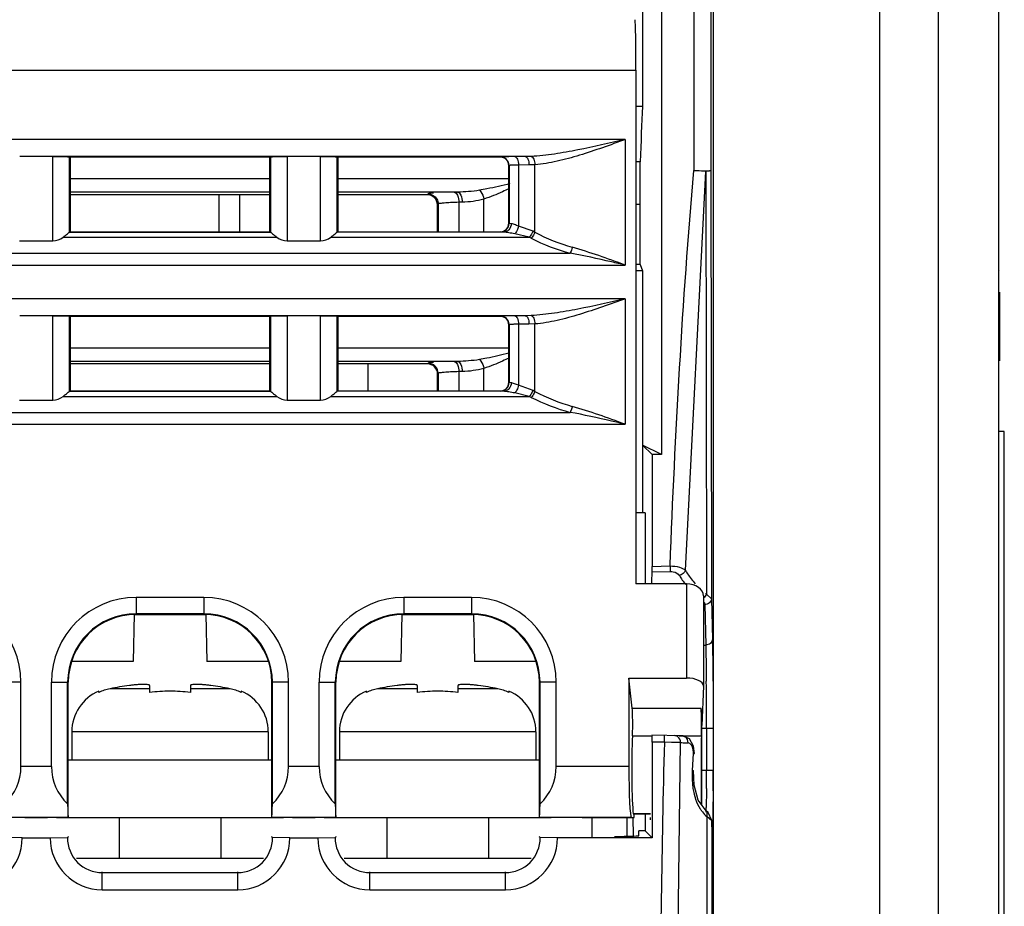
# Model space of a CAD drawing. Header units: millimetres. Extents: x 0 to 700, y 0 to 600.
# Tile 6 of 45: x 283 to 312, y 102 to 128. Entities that reach past the tile are written whole.
import ezdxf

# ---------------------------------------------------------------- set-up
doc = ezdxf.new("R2010")
doc.units = ezdxf.units.MM
doc.header["$LTSCALE"] = 39.111111
doc.layers.get('0').update_dxf_attribs({"linetype": 'CONTINUOUS'})

msp = doc.modelspace()

# ---------------------------------------------------------------- linework, layer by layer
at = {"color": 7, "linetype": 'CONTINUOUS'}
for p, q in [((312.005, 156.651), (312.005, 82.045)), ((301.505, 156.245), (301.505, 125.646)), ((302.064, 153.369), (302.064, 115.366)), ((301.307, 126.718), (301.307, 111.545)), ((301.505, 125.646), (301.307, 125.646)), ((284.093, 124.166), (283.119, 124.166)), ((291.993, 124.166), (283.121, 124.166)), ((291.017, 124.166), (284.086, 124.166)), ((284.605, 124.145), (284.593, 124.157)), ((290.505, 124.145), (284.605, 124.145)), ((284.605, 124.145), (284.605, 121.945)), ((290.505, 124.145), (290.517, 124.157)), ((290.505, 121.945), (290.505, 124.145)), ((291.993, 124.166), (291.019, 124.166)), ((298.039, 124.166), (291.986, 124.166)), ((292.505, 124.145), (292.493, 124.157)), ((297.305, 124.145), (292.505, 124.145)), ((292.505, 124.145), (292.505, 121.945)), ((297.555, 122.195), (297.555, 123.895)), ((301.429, 124.01), (301.307, 124.01)), ((301.431, 120.981), (301.429, 124.01)), ((290.505, 123.038), (284.605, 123.038)), ((289.005, 121.945), (289.005, 123.038)), ((289.605, 123.038), (289.605, 121.945)), ((295.148, 123.038), (292.505, 123.038)), ((295.449, 121.945), (295.448, 122.738)), ((301.43, 122.745), (301.307, 122.745)), ((284.593, 121.933), (284.591, 121.932)), ((284.605, 121.945), (284.593, 121.933)), ((284.605, 121.945), (290.505, 121.945)), ((290.505, 121.945), (290.517, 121.933)), ((290.519, 121.932), (290.517, 121.933)), ((292.493, 121.933), (292.491, 121.932)), ((292.505, 121.945), (292.493, 121.933)), ((292.505, 121.945), (297.305, 121.945)), ((283.117, 121.674), (284.093, 121.674)), ((291.017, 121.674), (291.993, 121.674)), ((301.431, 120.981), (301.307, 120.981)), ((301.431, 120.981), (301.505, 120.795)), ((301.505, 120.795), (301.307, 120.795)), ((301.505, 120.795), (301.505, 113.645)), ((312.048, 120.789), (312.048, 120.795)), ((312.048, 118.135), (312.048, 120.164)), ((284.093, 119.466), (283.119, 119.466)), ((291.993, 119.466), (283.121, 119.466)), ((291.017, 119.466), (284.086, 119.466)), ((284.605, 119.445), (284.593, 119.457)), ((290.505, 119.445), (284.605, 119.445)), ((284.605, 119.445), (284.605, 117.245)), ((290.505, 119.445), (290.517, 119.457)), ((290.505, 117.245), (290.505, 119.445)), ((291.993, 119.466), (291.019, 119.466)), ((298.039, 119.466), (291.986, 119.466)), ((292.505, 119.445), (292.493, 119.457)), ((297.305, 119.445), (292.505, 119.445)), ((292.505, 119.445), (292.505, 117.245)), ((297.555, 117.495), (297.555, 119.195)), ((290.505, 118.042), (284.605, 118.042)), ((295.152, 118.042), (292.505, 118.042)), ((293.405, 117.245), (293.405, 118.042)), ((312.048, 118.135), (312.048, 118.131)), ((295.452, 117.245), (295.452, 117.742)), ((284.593, 117.233), (284.591, 117.232)), ((284.605, 117.245), (284.593, 117.233)), ((284.605, 117.245), (290.505, 117.245)), ((290.505, 117.245), (290.517, 117.233)), ((290.519, 117.232), (290.517, 117.233)), ((292.493, 117.233), (292.491, 117.232)), ((292.505, 117.245), (292.493, 117.233)), ((292.505, 117.245), (297.305, 117.245)), ((283.117, 116.974), (284.093, 116.974)), ((291.017, 116.974), (291.993, 116.974)), ((312.18, 116.045), (312.005, 116.045)), ((312.18, 96.742), (312.18, 116.045)), ((302.064, 115.366), (301.505, 115.645)), ((301.784, 115.366), (301.505, 115.645)), ((302.064, 115.366), (301.784, 115.366)), ((301.784, 115.366), (301.784, 112.063)), ((301.575, 113.645), (301.307, 113.645)), ((301.575, 113.645), (301.575, 111.545)), ((301.774, 111.545), (301.784, 111.959)), ((302.798, 111.545), (301.307, 111.545)), ((288.555, 111.145), (286.555, 111.145)), ((296.455, 111.145), (294.455, 111.145)), ((303.298, 111.195), (303.298, 108.532)), ((286.496, 110.647), (286.471, 109.252)), ((286.496, 110.645), (288.614, 110.645)), ((288.555, 110.666), (286.555, 110.666)), ((288.555, 110.646), (286.555, 110.646)), ((288.614, 110.647), (288.639, 109.252)), ((294.396, 110.647), (294.371, 109.252)), ((294.396, 110.645), (296.514, 110.645)), ((296.455, 110.666), (294.455, 110.666)), ((296.455, 110.646), (294.455, 110.646)), ((296.514, 110.647), (296.539, 109.252)), ((286.471, 109.252), (284.639, 109.252)), ((290.471, 109.252), (288.639, 109.252)), ((294.371, 109.252), (292.539, 109.252)), ((298.371, 109.252), (296.539, 109.252)), ((301.098, 108.765), (302.798, 108.765)), ((301.098, 108.765), (301.098, 106.149)), ((301.197, 107.877), (301.098, 108.765)), ((283.155, 106.149), (283.155, 108.645)), ((284.055, 106.149), (284.055, 108.645)), ((284.534, 105.05), (284.534, 108.645)), ((284.552, 104.648), (284.553, 108.645)), ((286.955, 108.338), (286.955, 108.544)), ((288.155, 108.544), (288.155, 108.338)), ((290.558, 104.648), (290.557, 108.645)), ((290.576, 105.05), (290.576, 108.645)), ((291.055, 106.149), (291.055, 108.645)), ((291.955, 106.149), (291.955, 108.645)), ((292.434, 105.05), (292.434, 108.645)), ((292.452, 104.648), (292.453, 108.645)), ((294.855, 108.338), (294.855, 108.544)), ((296.055, 108.544), (296.055, 108.338)), ((298.458, 104.648), (298.457, 108.645)), ((298.476, 105.05), (298.476, 108.645)), ((298.955, 106.149), (298.955, 108.645)), ((303.298, 108.528), (303.255, 107.366)), ((303.298, 108.528), (303.298, 108.532)), ((285.455, 108.338), (285.455, 108.377)), ((289.655, 108.377), (289.655, 108.338)), ((293.355, 108.338), (293.355, 108.377)), ((297.555, 108.377), (297.555, 108.338)), ((303.255, 107.366), (303.236, 107.877)), ((303.255, 105.01), (303.255, 107.366)), ((284.655, 107.177), (284.655, 106.345)), ((290.455, 107.177), (290.455, 106.345)), ((292.555, 107.177), (292.555, 106.345)), ((298.355, 107.177), (298.355, 106.345)), ((302.673, 107.059), (301.781, 107.075)), ((302.885, 106.969), (302.673, 107.06)), ((301.784, 106.875), (301.784, 104.045)), ((284.553, 106.345), (290.557, 106.345)), ((292.453, 106.345), (298.457, 106.345)), ((303.023, 105.606), (303.009, 106.034)), ((303.143, 105.159), (303.023, 105.606)), ((303.381, 104.842), (303.143, 105.159)), ((283.269, 104.645), (283.941, 104.645)), ((284.205, 104.645), (290.905, 104.645)), ((284.551, 104.649), (284.552, 104.648)), ((286.055, 104.645), (286.055, 103.445)), ((289.055, 104.645), (289.055, 103.445)), ((290.559, 104.649), (290.558, 104.648)), ((291.169, 104.645), (291.841, 104.645)), ((292.105, 104.645), (298.805, 104.645)), ((292.451, 104.649), (292.452, 104.648)), ((293.955, 104.645), (293.955, 103.445)), ((296.955, 104.645), (296.955, 103.445)), ((298.459, 104.649), (298.458, 104.648)), ((299.719, 104.645), (301.255, 104.645)), ((300.005, 104.645), (300.005, 104.08)), ((301.053, 104.095), (301.044, 104.644)), ((301.187, 104.645), (301.175, 104.649)), ((301.211, 104.645), (301.221, 104.101)), ((301.739, 104.754), (301.226, 104.754)), ((301.226, 104.754), (301.255, 104.745)), ((301.739, 104.745), (301.255, 104.745)), ((301.255, 104.645), (301.255, 104.745)), ((301.576, 104.745), (301.576, 104.253)), ((303.381, 104.842), (303.38, 104.843)), ((303.436, 104.79), (303.38, 104.843)), ((303.543, 104.555), (303.436, 104.79)), ((283.19, 104.045), (282.681, 104.054)), ((283.19, 104.045), (284.02, 104.045)), ((284.02, 104.045), (284.529, 104.054)), ((291.09, 104.045), (290.581, 104.054)), ((291.09, 104.045), (291.92, 104.045)), ((291.92, 104.045), (292.429, 104.054)), ((298.99, 104.045), (298.481, 104.054)), ((301.784, 104.045), (298.99, 104.045)), ((301.576, 104.253), (301.388, 104.253)), ((301.39, 104.104), (301.388, 104.253)), ((301.576, 104.253), (301.784, 104.045)), ((284.799, 103.445), (290.311, 103.445)), ((292.699, 103.445), (298.211, 103.445)), ((285.555, 103.019), (289.555, 103.019)), ((293.455, 103.019), (297.455, 103.019)), ((285.555, 102.51), (289.555, 102.51)), ((293.455, 102.51), (297.455, 102.51))]:
    msp.add_line(p, q, dxfattribs=at)
at = {"color": 9, "linetype": 'CONTINUOUS'}
for p, q in [((303.014, 153.369), (303.014, 123.756)), ((303.513, 153.369), (303.513, 123.756)), ((303.593, 82.045), (303.593, 132.829)), ((308.505, 82.045), (308.505, 132.829)), ((310.236, 82.045), (310.236, 132.829)), ((242.203, 126.718), (301.307, 126.718)), ((300.99, 124.666), (273.37, 124.666)), ((300.99, 124.666), (300.99, 120.961)), ((284.093, 121.674), (284.093, 124.166)), ((284.593, 121.933), (284.593, 124.157)), ((290.517, 124.157), (290.517, 121.933)), ((291.017, 124.166), (291.017, 121.674)), ((291.993, 121.674), (291.993, 124.166)), ((292.493, 121.933), (292.493, 124.157)), ((297.312, 124.152), (297.305, 124.145)), ((298.039, 124.166), (297.729, 124.163)), ((298.214, 124.17), (298.039, 124.166)), ((297.562, 123.902), (297.555, 123.895)), ((297.562, 123.902), (297.562, 122.188)), ((298.15, 123.916), (297.84, 123.913)), ((297.84, 123.913), (297.84, 122.109)), ((298.325, 123.923), (298.15, 123.916)), ((298.325, 121.929), (298.325, 123.923)), ((284.605, 123.515), (290.505, 123.515)), ((292.505, 123.515), (297.555, 123.515)), ((302.767, 111.949), (303.37, 123.725)), ((303.37, 123.725), (303.386, 111.242)), ((303.513, 123.756), (303.533, 111.101)), ((290.505, 123.116), (284.605, 123.116)), ((296.045, 123.116), (292.505, 123.116)), ((295.172, 123.061), (295.148, 123.038)), ((296.045, 123.116), (295.944, 123.113)), ((295.471, 122.762), (295.448, 122.738)), ((295.471, 122.762), (295.471, 121.945)), ((296.179, 122.816), (296.078, 122.814)), ((296.078, 122.814), (296.078, 121.945)), ((296.821, 121.945), (296.821, 122.91)), ((297.562, 122.188), (297.555, 122.195)), ((297.624, 122.182), (297.562, 122.188)), ((298.269, 121.958), (297.84, 122.109)), ((284.401, 121.782), (290.709, 121.782)), ((284.591, 121.932), (290.519, 121.932)), ((292.301, 121.782), (298.158, 121.782)), ((297.405, 121.932), (292.491, 121.932)), ((297.312, 121.938), (297.305, 121.945)), ((297.405, 121.932), (297.312, 121.938)), ((298.158, 121.782), (297.729, 121.883)), ((298.214, 121.754), (298.158, 121.782)), ((298.325, 121.929), (298.269, 121.958)), ((274.995, 121.311), (299.364, 121.311)), ((273.37, 120.961), (300.99, 120.961)), ((312.048, 118.131), (312.048, 120.164)), ((300.99, 119.966), (273.37, 119.966)), ((300.99, 119.966), (300.99, 116.261)), ((284.093, 116.974), (284.093, 119.466)), ((284.593, 117.233), (284.593, 119.457)), ((290.517, 119.457), (290.517, 117.233)), ((291.017, 119.466), (291.017, 116.974)), ((291.993, 116.974), (291.993, 119.466)), ((292.493, 117.233), (292.493, 119.457)), ((297.312, 119.452), (297.305, 119.445)), ((298.039, 119.466), (297.729, 119.463)), ((298.214, 119.47), (298.039, 119.466)), ((297.562, 119.202), (297.555, 119.195)), ((297.562, 119.202), (297.562, 117.488)), ((298.15, 119.216), (297.84, 119.213)), ((297.84, 119.213), (297.84, 117.409)), ((298.325, 119.223), (298.15, 119.216)), ((298.325, 117.229), (298.325, 119.223)), ((284.605, 118.515), (290.505, 118.515)), ((292.505, 118.515), (297.555, 118.515)), ((290.505, 118.116), (284.605, 118.116)), ((296.045, 118.116), (292.505, 118.116)), ((295.172, 118.061), (295.152, 118.042)), ((296.045, 118.116), (295.944, 118.113)), ((295.471, 117.762), (295.452, 117.742)), ((295.471, 117.762), (295.471, 117.245)), ((296.179, 117.816), (296.078, 117.814)), ((296.078, 117.814), (296.078, 117.245)), ((296.821, 117.245), (296.821, 117.91)), ((297.562, 117.488), (297.555, 117.495)), ((297.624, 117.482), (297.562, 117.488)), ((284.591, 117.232), (290.519, 117.232)), ((297.405, 117.232), (292.491, 117.232)), ((297.312, 117.238), (297.305, 117.245)), ((297.405, 117.232), (297.312, 117.238)), ((298.158, 117.082), (297.729, 117.183)), ((298.269, 117.258), (297.84, 117.409)), ((298.325, 117.229), (298.269, 117.258)), ((284.401, 117.082), (290.709, 117.082)), ((292.301, 117.082), (298.158, 117.082)), ((298.214, 117.054), (298.158, 117.082)), ((274.995, 116.611), (299.364, 116.611)), ((273.37, 116.261), (300.99, 116.261)), ((301.783, 111.899), (302.319, 111.911)), ((301.784, 112.063), (302.315, 112.075)), ((302.315, 112.075), (302.319, 111.911)), ((302.798, 111.545), (302.798, 108.765)), ((286.555, 111.145), (286.555, 110.646)), ((288.555, 111.145), (288.555, 110.646)), ((294.455, 111.145), (294.455, 110.646)), ((296.455, 111.145), (296.455, 110.646)), ((303.386, 111.242), (303.533, 111.101)), ((303.533, 111.101), (303.563, 109.903)), ((303.337, 110.937), (303.367, 109.739)), ((303.298, 109.738), (303.367, 109.739)), ((283.155, 108.645), (282.657, 108.645)), ((284.055, 108.645), (284.553, 108.645)), ((286.955, 108.448), (285.784, 108.448)), ((289.326, 108.448), (288.155, 108.448)), ((291.055, 108.645), (290.557, 108.645)), ((291.955, 108.645), (292.453, 108.645)), ((294.855, 108.448), (293.684, 108.448)), ((297.226, 108.448), (296.055, 108.448)), ((298.955, 108.645), (298.457, 108.645)), ((301.197, 107.877), (303.236, 107.877)), ((303.255, 107.283), (303.587, 107.283)), ((303.39, 107.283), (303.39, 106.045)), ((303.587, 107.283), (303.587, 106.045)), ((290.455, 107.177), (284.655, 107.177)), ((298.355, 107.177), (292.555, 107.177)), ((301.204, 107.061), (301.767, 107.061)), ((302.147, 106.869), (302.15, 107.069)), ((302.586, 107.061), (303.238, 107.061)), ((302.147, 106.869), (301.784, 106.875)), ((302.357, 106.864), (302.147, 106.869)), ((302.627, 106.859), (302.357, 106.864)), ((302.509, 97.65), (302.627, 106.859)), ((302.977, 106.036), (303.004, 106.535)), ((303.004, 106.535), (303.036, 106.534)), ((284.055, 106.149), (283.155, 106.149)), ((291.955, 106.149), (291.055, 106.149)), ((301.098, 106.149), (298.955, 106.149)), ((302.977, 106.036), (303.009, 106.034)), ((303.255, 106.045), (303.587, 106.045)), ((284.551, 104.649), (282.659, 104.649)), ((292.451, 104.649), (290.559, 104.649)), ((301.175, 104.649), (298.459, 104.649)), ((303.543, 104.545), (303.395, 104.675)), ((303.395, 104.675), (303.425, 82.045)), ((303.543, 104.545), (303.543, 104.552)), ((303.543, 104.545), (303.544, 104.388)), ((303.544, 104.388), (303.578, 82.045)), ((285.555, 102.51), (285.555, 103.045)), ((289.555, 102.51), (289.555, 103.045)), ((293.455, 102.51), (293.455, 103.045)), ((297.455, 102.51), (297.455, 103.045))]:
    msp.add_line(p, q, dxfattribs=at)
at = {"color": 7, "linetype": 'CONTINUOUS'}
for points in [[(303.036, 106.534), (303.011, 106.755), (302.885, 106.969)], [(303.552, 104.388), (303.551, 104.39), (303.548, 104.434), (303.546, 104.478), (303.543, 104.552)]]:
    msp.add_lwpolyline(points, dxfattribs=at)
at = {"color": 9, "linetype": 'CONTINUOUS'}
for centre, radius, start, end in [((297.312, 123.902), 0.25, 0.0211, 89.9789), ((297.312, 122.188), 0.25, 270.0211, 359.9789), ((301.018, 127.047), 5.783, 242.2499, 254.0549), ((300.998, 127.271), 6.18, 243.2271, 254.6696), ((297.312, 119.202), 0.25, 0.0211, 89.9789), ((295.171, 117.761), 0.3, 0.1138, 89.8862), ((297.312, 117.488), 0.25, 270.0211, 359.9789), ((301.018, 122.347), 5.783, 242.2499, 254.0549), ((300.998, 122.571), 6.18, 243.2271, 254.6696), ((304.469, 112.935), 2.201, 211.2933, 219.6113), ((305.033, 113.358), 2.682, 231.3917, 232.1046), ((163.153, 107.336), 140.237, 359.97851, 0.54653), ((740.206, 95.74), 438.201, 178.5448, 179.75007), ((303.148, 120.475), 13.626, 267.8051, 267.9371), ((303.838, 140.467), 33.63, 267.9891, 268.3112), ((231.009, 106.042), 72.381, 359.57468, 0.0022), ((285.233, 105.328), 18.152, 358.361, 358.7953), ((304.047, 105.415), 0.986, 217.7446, 228.6268)]:
    msp.add_arc(centre, radius, start, end, dxfattribs=at)
at = {"color": 7, "linetype": 'CONTINUOUS'}
for centre, radius, start, end in [((280.655, 108.645), 2.5, 0, 90), ((286.555, 108.645), 2.5, 90, 180), ((288.555, 108.645), 2.5, 0, 90), ((294.455, 108.645), 2.5, 90, 180), ((296.455, 108.645), 2.5, 0, 90), ((286.555, 108.645), 2.021, 90, 180), ((288.555, 108.645), 2.021, 0, 90), ((294.455, 108.645), 2.021, 90, 180), ((296.455, 108.645), 2.021, 0, 90), ((287.555, 99.645), 8.98, 97.6794, 101.376), ((287.555, 99.645), 8.98, 78.624, 82.3206), ((295.455, 99.645), 8.98, 97.6794, 101.376), ((295.455, 99.645), 8.98, 78.624, 82.3206), ((285.955, 107.177), 1.3, 112.6199, 180), ((289.155, 107.177), 1.3, 0, 67.3801), ((293.855, 107.177), 1.3, 112.6199, 180), ((297.055, 107.177), 1.3, 0, 67.3801), ((210.63, 106.042), 92.956, 359.62454, 0.00202), ((281.655, 104.045), 1.535, 270, 360), ((285.555, 104.045), 1.535, 180, 270), ((286.525, 102.041), 2.835, 134.0017, 134.7587), ((285.555, 104.045), 1.026, 179.5128, 270), ((289.555, 104.045), 1.026, 270, 0.4872), ((289.555, 104.045), 1.535, 270, 360), ((288.585, 102.041), 2.835, 45.2413, 45.9983), ((293.455, 104.045), 1.535, 180, 270), ((294.425, 102.041), 2.835, 134.0017, 134.7587), ((293.455, 104.045), 1.026, 179.5128, 270), ((297.455, 104.045), 1.026, 270, 0.4872), ((297.455, 104.045), 1.535, 270, 360), ((296.485, 102.041), 2.835, 45.2413, 45.9983)]:
    msp.add_arc(centre, radius, start, end, dxfattribs=at)
for centre, major_axis, ratio, start_param, end_param in [((301.281, 126.718), (0, 1.5), 0.017455, -1.570796, -0.122173), ((301.959, 106.045), (0, 23.52), 0.034921, 0.585626, 0.701609), ((297.305, 123.895), (-0.177, -0.177), 0.999695, 2.356347, 3.926839), ((295.148, 122.738), (0.265, 0.142), 0.99863, -0.490094, 1.078799), ((297.305, 122.195), (-0.177, 0.177), 0.999695, 2.356347, 3.926839), ((284.093, 122.183), (0, 0.509), 0.982697, -3.141593, -2.476692), ((291.017, 122.183), (0, 0.509), 0.982697, -3.806493, -3.141593), ((291.993, 122.183), (0, 0.509), 0.982697, -3.141593, -2.476692), ((297.305, 119.195), (-0.177, -0.177), 0.999695, 2.356347, 3.926839), ((295.151, 117.742), (0.265, 0.142), 0.99863, -0.490094, 1.078799), ((297.305, 117.495), (-0.177, 0.177), 0.999695, 2.356347, 3.926839), ((284.093, 117.483), (0, 0.509), 0.982697, -3.141593, -2.476692), ((291.017, 117.483), (0, 0.509), 0.982697, -3.806493, -3.141593), ((291.993, 117.483), (0, 0.509), 0.982697, -3.141593, -2.476692), ((302.798, 111.195), (0.5, 0), 0.700208, 0.000812, 1.570796), ((286.555, 108.644), (0, 2.002), 1, 0, 1.570492), ((288.555, 108.644), (0, 2.002), 1, -1.570492, 0), ((294.455, 108.644), (0, 2.002), 1, 0, 1.570492), ((296.455, 108.644), (0, 2.002), 1, -1.570492, 0), ((302.798, 108.532), (0.5, 0), 0.466308, 0.000646, 1.570796), ((301.186, 107.424), (0, 0.5), 0.052408, -2.382912, -0.436332), ((303.232, 107.424), (0, 0.5), 0.017455, -2.382912, -0.436332), ((301.255, 106.045), (0, 1.4), 0.052408, 0.758681, 2.743507), ((303.255, 106.045), (0, 1.4), 0.017455, 0.758681, 2.397604), ((281.655, 106.149), (0, 1.5), 1, -2.392631, -1.570796), ((285.555, 106.149), (1.5, 0), 1, -3.141593, -2.319758), ((289.555, 106.149), (0, 1.5), 1, -2.392631, -1.570796), ((293.455, 106.149), (0, 1.5), 1, -4.712389, -3.890555), ((297.455, 106.149), (1.5, 0), 1, -0.821834, 0), ((301.176, 106.149), (0, 1.5), 0.052408, -4.712389, -3.159046), ((284.551, 106.149), (0, 1.5), 0.017455, -3.890555, -3.159046), ((290.558, 106.149), (0, 1.5), 0.017455, -3.124139, -2.392631), ((292.451, 106.149), (0, 1.5), 0.017455, -3.890555, -3.159046), ((298.458, 106.149), (0, 1.5), 0.017455, -3.124139, -2.392631), ((301.732, 106.045), (0, 1.469), 0.017455, -3.445551, -3.14189)]:
    msp.add_ellipse(centre, major_axis=major_axis, ratio=ratio, start_param=start_param, end_param=end_param, dxfattribs=at)
at = {"color": 9, "linetype": 'CONTINUOUS'}
for points, knots in [([(300.99, 124.666), (300.526, 124.559), (299.833, 124.398), (298.907, 124.232), (298.444, 124.181), (298.214, 124.17)], [0, 0, 0, 0, 0.506193, 0.755611, 1, 1, 1, 1]), ([(300.99, 124.666), (300.544, 124.505), (299.881, 124.264), (298.99, 124.016), (298.545, 123.938), (298.325, 123.923)], [0, 0, 0, 0, 0.513168, 0.761851, 1, 1, 1, 1]), ([(297.729, 124.163), (297.672, 124.163), (297.592, 124.162), (297.492, 124.16), (297.432, 124.159), (297.383, 124.157), (297.351, 124.156), (297.331, 124.155), (297.322, 124.154), (297.316, 124.153), (297.312, 124.153), (297.312, 124.152)], [0, 0, 0, 0, 0.405152, 0.57588, 0.720937, 0.837728, 0.924159, 0.955405, 0.978488, 0.993337, 1, 1, 1, 1]), ([(297.729, 124.163), (297.765, 124.162), (297.811, 124.094), (297.833, 124.006), (297.839, 123.945), (297.84, 123.913)], [0, 0, 0, 0, 0.375494, 0.668564, 1, 1, 1, 1]), ([(298.039, 124.166), (298.075, 124.165), (298.121, 124.097), (298.144, 124.009), (298.15, 123.948), (298.15, 123.916)], [0, 0, 0, 0, 0.375493, 0.668564, 1, 1, 1, 1]), ([(298.214, 124.17), (298.23, 124.166), (298.261, 124.141), (298.308, 124.059), (298.322, 123.979), (298.325, 123.923)], [0, 0, 0, 0, 0.169045, 0.40008, 1, 1, 1, 1]), ([(297.84, 123.913), (297.802, 123.913), (297.749, 123.912), (297.682, 123.91), (297.642, 123.909), (297.61, 123.907), (297.585, 123.906), (297.571, 123.904), (297.563, 123.904), (297.562, 123.902)], [0, 0, 0, 0, 0.40484, 0.575479, 0.720463, 0.837183, 0.923597, 0.978046, 1, 1, 1, 1]), ([(297.586, 123.365), (297.362, 123.309), (297.063, 123.238), (296.762, 123.182), (296.687, 123.169)], [0, 0, 0, 0, 0.753366, 1, 1, 1, 1]), ([(295.332, 123.087), (295.294, 123.084), (295.244, 123.075), (295.183, 123.073), (295.172, 123.061)], [0, 0, 0, 0, 0.698085, 1, 1, 1, 1]), ([(295.944, 123.113), (295.988, 123.11), (296.065, 122.993), (296.077, 122.884), (296.078, 122.814)], [0, 0, 0, 0, 0.381462, 1, 1, 1, 1]), ([(296.045, 123.116), (296.089, 123.112), (296.166, 122.995), (296.178, 122.886), (296.179, 122.816)], [0, 0, 0, 0, 0.381462, 1, 1, 1, 1]), ([(296.687, 123.169), (296.703, 123.156), (296.767, 123.081), (296.804, 122.986), (296.821, 122.91)], [0, 0, 0, 0, 0.20751, 1, 1, 1, 1]), ([(297.555, 123.213), (297.493, 123.184), (297.254, 123.072), (297.009, 122.97), (296.821, 122.91)], [0, 0, 0, 0, 0.257271, 1, 1, 1, 1]), ([(296.078, 122.814), (295.998, 122.811), (295.855, 122.805), (295.666, 122.798), (295.552, 122.778), (295.482, 122.776), (295.471, 122.762)], [0, 0, 0, 0, 0.395264, 0.706479, 0.912227, 1, 1, 1, 1]), ([(297.624, 122.182), (297.624, 122.119), (297.59, 122.022), (297.493, 121.946), (297.434, 121.932), (297.405, 121.932)], [0, 0, 0, 0, 0.517564, 0.763771, 1, 1, 1, 1]), ([(297.84, 122.109), (297.799, 122.124), (297.742, 122.148), (297.671, 122.174), (297.639, 122.181), (297.624, 122.182)], [0, 0, 0, 0, 0.572271, 0.809323, 1, 1, 1, 1]), ([(297.84, 122.109), (297.831, 122.062), (297.805, 121.981), (297.758, 121.906), (297.729, 121.883)], [0, 0, 0, 0, 0.56, 1, 1, 1, 1]), ([(297.729, 121.883), (297.67, 121.893), (297.563, 121.912), (297.455, 121.931), (297.405, 121.932)], [0, 0, 0, 0, 0.544271, 1, 1, 1, 1]), ([(298.269, 121.958), (298.262, 121.941), (298.233, 121.878), (298.194, 121.819), (298.158, 121.782)], [0, 0, 0, 0, 0.262001, 1, 1, 1, 1]), ([(298.325, 121.929), (298.319, 121.912), (298.29, 121.849), (298.251, 121.79), (298.214, 121.754)], [0, 0, 0, 0, 0.262001, 1, 1, 1, 1]), ([(299.429, 121.486), (299.425, 121.47), (299.408, 121.41), (299.386, 121.351), (299.364, 121.311)], [0, 0, 0, 0, 0.270233, 1, 1, 1, 1]), ([(300.99, 120.961), (300.73, 121.055), (300.213, 121.241), (299.691, 121.412), (299.429, 121.486)], [0, 0, 0, 0, 0.504006, 1, 1, 1, 1]), ([(300.99, 120.961), (300.854, 120.992), (300.314, 121.117), (299.773, 121.237), (299.364, 121.311)], [0, 0, 0, 0, 0.251181, 1, 1, 1, 1]), ([(300.99, 119.966), (300.526, 119.859), (299.833, 119.698), (298.907, 119.532), (298.444, 119.481), (298.214, 119.47)], [0, 0, 0, 0, 0.506193, 0.755611, 1, 1, 1, 1]), ([(300.99, 119.966), (300.544, 119.805), (299.881, 119.564), (298.99, 119.316), (298.545, 119.238), (298.325, 119.223)], [0, 0, 0, 0, 0.513168, 0.761851, 1, 1, 1, 1]), ([(297.729, 119.463), (297.672, 119.463), (297.592, 119.462), (297.492, 119.46), (297.432, 119.459), (297.383, 119.457), (297.351, 119.456), (297.331, 119.455), (297.322, 119.454), (297.316, 119.453), (297.312, 119.453), (297.312, 119.452)], [0, 0, 0, 0, 0.405152, 0.57588, 0.720937, 0.837728, 0.924159, 0.955405, 0.978488, 0.993337, 1, 1, 1, 1]), ([(297.729, 119.463), (297.765, 119.462), (297.811, 119.394), (297.833, 119.306), (297.839, 119.245), (297.84, 119.213)], [0, 0, 0, 0, 0.375494, 0.668564, 1, 1, 1, 1]), ([(298.039, 119.466), (298.075, 119.465), (298.121, 119.397), (298.144, 119.309), (298.15, 119.248), (298.15, 119.216)], [0, 0, 0, 0, 0.375493, 0.668564, 1, 1, 1, 1]), ([(298.214, 119.47), (298.23, 119.466), (298.261, 119.441), (298.308, 119.359), (298.322, 119.279), (298.325, 119.223)], [0, 0, 0, 0, 0.169045, 0.40008, 1, 1, 1, 1]), ([(297.84, 119.213), (297.802, 119.213), (297.749, 119.212), (297.682, 119.21), (297.642, 119.209), (297.61, 119.207), (297.585, 119.206), (297.571, 119.204), (297.563, 119.204), (297.562, 119.202)], [0, 0, 0, 0, 0.40484, 0.575479, 0.720463, 0.837183, 0.923597, 0.978046, 1, 1, 1, 1]), ([(297.555, 118.358), (297.339, 118.304), (297.05, 118.235), (296.759, 118.181), (296.687, 118.169)], [0, 0, 0, 0, 0.753302, 1, 1, 1, 1]), ([(295.332, 118.087), (295.294, 118.084), (295.244, 118.075), (295.183, 118.073), (295.172, 118.061)], [0, 0, 0, 0, 0.698085, 1, 1, 1, 1]), ([(295.944, 118.113), (295.988, 118.11), (296.065, 117.993), (296.077, 117.884), (296.078, 117.814)], [0, 0, 0, 0, 0.381462, 1, 1, 1, 1]), ([(296.045, 118.116), (296.089, 118.112), (296.166, 117.995), (296.178, 117.886), (296.179, 117.816)], [0, 0, 0, 0, 0.381462, 1, 1, 1, 1]), ([(296.687, 118.169), (296.703, 118.156), (296.767, 118.081), (296.804, 117.986), (296.821, 117.91)], [0, 0, 0, 0, 0.20751, 1, 1, 1, 1]), ([(297.555, 118.213), (297.493, 118.184), (297.254, 118.072), (297.009, 117.97), (296.821, 117.91)], [0, 0, 0, 0, 0.257271, 1, 1, 1, 1]), ([(296.078, 117.814), (295.998, 117.811), (295.855, 117.805), (295.666, 117.798), (295.552, 117.778), (295.482, 117.776), (295.471, 117.762)], [0, 0, 0, 0, 0.395264, 0.706479, 0.912227, 1, 1, 1, 1]), ([(297.624, 117.482), (297.624, 117.419), (297.59, 117.322), (297.493, 117.246), (297.434, 117.232), (297.405, 117.232)], [0, 0, 0, 0, 0.517564, 0.763771, 1, 1, 1, 1]), ([(297.84, 117.409), (297.799, 117.424), (297.742, 117.448), (297.671, 117.474), (297.639, 117.481), (297.624, 117.482)], [0, 0, 0, 0, 0.572271, 0.809323, 1, 1, 1, 1]), ([(297.729, 117.183), (297.67, 117.193), (297.563, 117.212), (297.455, 117.231), (297.405, 117.232)], [0, 0, 0, 0, 0.544271, 1, 1, 1, 1]), ([(297.84, 117.409), (297.831, 117.362), (297.805, 117.281), (297.758, 117.206), (297.729, 117.183)], [0, 0, 0, 0, 0.56, 1, 1, 1, 1]), ([(298.269, 117.258), (298.262, 117.241), (298.233, 117.178), (298.194, 117.119), (298.158, 117.082)], [0, 0, 0, 0, 0.262001, 1, 1, 1, 1]), ([(298.325, 117.229), (298.319, 117.212), (298.29, 117.149), (298.251, 117.09), (298.214, 117.054)], [0, 0, 0, 0, 0.262001, 1, 1, 1, 1]), ([(299.429, 116.786), (299.425, 116.77), (299.408, 116.71), (299.386, 116.651), (299.364, 116.611)], [0, 0, 0, 0, 0.270233, 1, 1, 1, 1]), ([(300.99, 116.261), (300.854, 116.292), (300.314, 116.417), (299.773, 116.537), (299.364, 116.611)], [0, 0, 0, 0, 0.251181, 1, 1, 1, 1]), ([(300.99, 116.261), (300.73, 116.355), (300.213, 116.541), (299.691, 116.712), (299.429, 116.786)], [0, 0, 0, 0, 0.504006, 1, 1, 1, 1]), ([(302.315, 112.075), (302.408, 112.074), (302.565, 112.057), (302.72, 111.995), (302.767, 111.949)], [0, 0, 0, 0, 0.583639, 1, 1, 1, 1]), ([(302.319, 111.911), (302.349, 111.911), (302.448, 111.904), (302.552, 111.852), (302.588, 111.792)], [0, 0, 0, 0, 0.300284, 1, 1, 1, 1]), ([(302.767, 111.949), (302.787, 111.914), (302.871, 111.774), (302.971, 111.643), (303.054, 111.551)], [0, 0, 0, 0, 0.242784, 1, 1, 1, 1]), ([(303.533, 111.101), (303.533, 111.058), (303.481, 110.967), (303.386, 110.938), (303.337, 110.937)], [0, 0, 0, 0, 0.465698, 1, 1, 1, 1]), ([(303.563, 109.903), (303.563, 109.86), (303.511, 109.768), (303.416, 109.74), (303.367, 109.739)], [0, 0, 0, 0, 0.465699, 1, 1, 1, 1]), ([(303.563, 109.903), (303.567, 109.732), (303.583, 108.859), (303.587, 107.986), (303.587, 107.283)], [0, 0, 0, 0, 0.195059, 1, 1, 1, 1]), ([(303.367, 109.739), (303.369, 109.665), (303.377, 109.31), (303.381, 108.955), (303.384, 108.674)], [0, 0, 0, 0, 0.208536, 1, 1, 1, 1]), ([(303.004, 106.535), (303.006, 106.577), (303.001, 106.691), (302.928, 106.849), (302.847, 106.851)], [0, 0, 0, 0, 0.338549, 1, 1, 1, 1]), ([(303.021, 105.39), (303.01, 105.442), (302.976, 105.655), (302.969, 105.872), (302.977, 106.036)], [0, 0, 0, 0, 0.242928, 1, 1, 1, 1]), ([(303.388, 105.505), (303.388, 105.453), (303.386, 105.267), (303.384, 105.081), (303.381, 104.946)], [0, 0, 0, 0, 0.277323, 1, 1, 1, 1]), ([(303.267, 104.811), (303.247, 104.837), (303.168, 104.95), (303.111, 105.077), (303.078, 105.175)], [0, 0, 0, 0, 0.240617, 1, 1, 1, 1])]:
    msp.add_open_spline(points, degree=3, knots=knots, dxfattribs=at)
at = {"color": 7, "linetype": 'CONTINUOUS'}
for points, knots in [([(284.086, 124.166), (284.149, 124.166), (284.242, 124.166), (284.36, 124.165), (284.436, 124.164), (284.498, 124.162), (284.541, 124.161), (284.567, 124.16), (284.58, 124.159), (284.587, 124.158), (284.592, 124.158), (284.593, 124.157)], [0, 0, 0, 0, 0.377123, 0.548671, 0.699713, 0.82451, 0.918276, 0.95238, 0.977465, 0.99336, 1, 1, 1, 1]), ([(290.517, 124.157), (290.518, 124.158), (290.522, 124.158), (290.53, 124.159), (290.542, 124.16), (290.568, 124.161), (290.61, 124.162), (290.671, 124.164), (290.746, 124.165), (290.862, 124.166), (290.954, 124.166), (291.017, 124.166)], [0, 0, 0, 0, 0.006629, 0.022469, 0.047457, 0.081428, 0.174863, 0.299319, 0.450032, 0.621427, 1, 1, 1, 1]), ([(291.986, 124.166), (292.05, 124.166), (292.142, 124.166), (292.26, 124.165), (292.336, 124.164), (292.399, 124.162), (292.441, 124.161), (292.467, 124.16), (292.48, 124.159), (292.487, 124.158), (292.492, 124.158), (292.493, 124.157)], [0, 0, 0, 0, 0.377002, 0.548593, 0.699673, 0.824482, 0.918263, 0.952373, 0.977461, 0.993359, 1, 1, 1, 1]), ([(303.014, 123.755), (303.046, 123.754), (303.165, 123.75), (303.284, 123.745), (303.369, 123.741)], [0, 0, 0, 0, 0.27625, 1, 1, 1, 1]), ([(303.369, 123.741), (303.389, 123.742), (303.424, 123.744), (303.47, 123.746), (303.495, 123.751), (303.512, 123.752), (303.513, 123.756)], [0, 0, 0, 0, 0.413389, 0.724145, 0.921049, 1, 1, 1, 1]), ([(284.401, 121.782), (284.424, 121.801), (284.466, 121.835), (284.515, 121.876), (284.548, 121.903), (284.567, 121.917), (284.58, 121.927), (284.588, 121.931), (284.591, 121.932)], [0, 0, 0, 0, 0.365509, 0.672847, 0.796305, 0.894437, 0.963216, 1, 1, 1, 1]), ([(290.519, 121.932), (290.522, 121.931), (290.53, 121.927), (290.543, 121.917), (290.561, 121.903), (290.594, 121.876), (290.644, 121.835), (290.686, 121.801), (290.709, 121.782)], [0, 0, 0, 0, 0.036784, 0.105563, 0.203695, 0.327153, 0.634491, 1, 1, 1, 1]), ([(292.301, 121.782), (292.324, 121.801), (292.366, 121.835), (292.415, 121.876), (292.448, 121.903), (292.467, 121.917), (292.48, 121.927), (292.488, 121.931), (292.491, 121.932)], [0, 0, 0, 0, 0.365509, 0.672847, 0.796305, 0.894437, 0.963216, 1, 1, 1, 1]), ([(284.086, 119.466), (284.149, 119.466), (284.242, 119.466), (284.36, 119.465), (284.436, 119.464), (284.498, 119.462), (284.541, 119.461), (284.567, 119.46), (284.58, 119.459), (284.587, 119.458), (284.592, 119.458), (284.593, 119.457)], [0, 0, 0, 0, 0.377123, 0.548671, 0.699713, 0.82451, 0.918276, 0.95238, 0.977465, 0.99336, 1, 1, 1, 1]), ([(290.517, 119.457), (290.518, 119.458), (290.522, 119.458), (290.53, 119.459), (290.542, 119.46), (290.568, 119.461), (290.61, 119.462), (290.671, 119.464), (290.746, 119.465), (290.862, 119.466), (290.954, 119.466), (291.017, 119.466)], [0, 0, 0, 0, 0.006629, 0.022469, 0.047457, 0.081428, 0.174863, 0.299319, 0.450032, 0.621427, 1, 1, 1, 1]), ([(291.986, 119.466), (292.05, 119.466), (292.142, 119.466), (292.26, 119.465), (292.336, 119.464), (292.399, 119.462), (292.441, 119.461), (292.467, 119.46), (292.48, 119.459), (292.487, 119.458), (292.492, 119.458), (292.493, 119.457)], [0, 0, 0, 0, 0.377002, 0.548593, 0.699673, 0.824482, 0.918263, 0.952373, 0.977461, 0.993359, 1, 1, 1, 1]), ([(284.401, 117.082), (284.424, 117.101), (284.466, 117.135), (284.515, 117.176), (284.548, 117.203), (284.567, 117.217), (284.58, 117.227), (284.588, 117.231), (284.591, 117.232)], [0, 0, 0, 0, 0.365509, 0.672847, 0.796305, 0.894437, 0.963216, 1, 1, 1, 1]), ([(290.519, 117.232), (290.522, 117.231), (290.53, 117.227), (290.543, 117.217), (290.561, 117.203), (290.594, 117.176), (290.644, 117.135), (290.686, 117.101), (290.709, 117.082)], [0, 0, 0, 0, 0.036784, 0.105563, 0.203695, 0.327153, 0.634491, 1, 1, 1, 1]), ([(292.301, 117.082), (292.324, 117.101), (292.366, 117.135), (292.415, 117.176), (292.448, 117.203), (292.467, 117.217), (292.48, 117.227), (292.488, 117.231), (292.491, 117.232)], [0, 0, 0, 0, 0.365509, 0.672847, 0.796305, 0.894437, 0.963216, 1, 1, 1, 1]), ([(286.955, 108.544), (286.955, 108.547), (286.952, 108.553), (286.942, 108.56), (286.928, 108.565), (286.898, 108.572), (286.848, 108.577), (286.774, 108.579), (286.684, 108.576), (286.581, 108.569), (286.47, 108.559), (286.394, 108.55), (286.355, 108.544)], [0, 0, 0, 0, 0.013139, 0.030917, 0.056054, 0.089368, 0.180742, 0.303206, 0.452492, 0.622893, 0.807767, 1, 1, 1, 1]), ([(288.755, 108.544), (288.716, 108.55), (288.64, 108.559), (288.529, 108.569), (288.426, 108.576), (288.336, 108.579), (288.262, 108.577), (288.212, 108.572), (288.182, 108.565), (288.168, 108.56), (288.158, 108.553), (288.155, 108.547), (288.155, 108.544)], [0, 0, 0, 0, 0.19223, 0.377104, 0.547507, 0.696792, 0.819256, 0.910631, 0.943946, 0.969082, 0.986861, 1, 1, 1, 1]), ([(294.855, 108.544), (294.855, 108.547), (294.852, 108.553), (294.842, 108.56), (294.828, 108.565), (294.798, 108.572), (294.748, 108.577), (294.674, 108.579), (294.584, 108.576), (294.481, 108.569), (294.37, 108.559), (294.294, 108.55), (294.255, 108.544)], [0, 0, 0, 0, 0.013139, 0.030917, 0.056054, 0.089368, 0.180742, 0.303206, 0.452492, 0.622893, 0.807767, 1, 1, 1, 1]), ([(296.655, 108.544), (296.616, 108.55), (296.54, 108.559), (296.429, 108.569), (296.326, 108.576), (296.236, 108.579), (296.162, 108.577), (296.112, 108.572), (296.082, 108.565), (296.068, 108.56), (296.058, 108.553), (296.055, 108.547), (296.055, 108.544)], [0, 0, 0, 0, 0.19223, 0.377104, 0.547507, 0.696792, 0.819256, 0.910631, 0.943946, 0.969082, 0.986861, 1, 1, 1, 1]), ([(288.155, 108.338), (288.056, 108.352), (287.856, 108.371), (287.555, 108.38), (287.254, 108.371), (287.054, 108.352), (286.955, 108.338)], [0, 0, 0, 0, 0.249998, 0.5, 0.750002, 1, 1, 1, 1]), ([(296.055, 108.338), (295.956, 108.352), (295.756, 108.371), (295.455, 108.38), (295.154, 108.371), (294.954, 108.352), (294.855, 108.338)], [0, 0, 0, 0, 0.249998, 0.5, 0.750002, 1, 1, 1, 1]), ([(301.782, 107.048), (301.782, 107.055), (301.779, 107.061), (301.783, 107.075), (301.781, 107.075)], [0, 0, 0, 0, 0.742033, 1, 1, 1, 1]), ([(301.784, 106.875), (301.784, 106.892), (301.784, 106.95), (301.784, 107.008), (301.782, 107.048)], [0, 0, 0, 0, 0.297717, 1, 1, 1, 1]), ([(303.585, 105.433), (303.584, 105.374), (303.583, 105.163), (303.58, 104.952), (303.577, 104.799)], [0, 0, 0, 0, 0.277347, 1, 1, 1, 1]), ([(303.577, 104.799), (303.576, 104.745), (303.574, 104.647), (303.572, 104.522), (303.564, 104.425), (303.566, 104.38), (303.555, 104.337), (303.55, 104.401), (303.547, 104.446), (303.544, 104.51), (303.543, 104.545)], [0, 0, 0, 0, 0.249574, 0.447928, 0.590258, 0.673323, 0.695649, 0.7371, 0.839573, 1, 1, 1, 1]), ([(300.672, 104.08), (300.718, 104.082), (300.958, 104.093), (301.197, 104.099), (301.39, 104.104)], [0, 0, 0, 0, 0.195106, 1, 1, 1, 1])]:
    msp.add_open_spline(points, degree=3, knots=knots, dxfattribs=at)
at = {"color": 9, "linetype": 'CONTINUOUS'}
for points in [[(302.315, 112.075), (302.468, 115.972), (302.679, 119.87), (303.014, 123.756)], [(295.172, 123.061), (295.271, 123.061), (295.381, 122.998), (295.431, 122.911)], [(296.687, 123.169), (296.475, 123.134), (296.26, 123.118), (296.045, 123.116)], [(295.431, 122.911), (295.457, 122.867), (295.471, 122.813), (295.471, 122.762)], [(296.821, 122.91), (296.614, 122.85), (296.396, 122.821), (296.179, 122.816)], [(296.687, 118.169), (296.475, 118.134), (296.26, 118.118), (296.045, 118.116)], [(296.821, 117.91), (296.614, 117.85), (296.396, 117.821), (296.179, 117.816)], [(302.767, 111.949), (302.745, 111.873), (302.666, 111.809), (302.588, 111.792)], [(303.386, 111.242), (303.369, 111.198), (303.34, 111.157), (303.304, 111.127)], [(303.32, 111.007), (303.33, 110.985), (303.336, 110.961), (303.337, 110.937)], [(302.534, 107.035), (302.506, 107.053), (302.472, 107.063), (302.438, 107.064)], [(302.627, 106.859), (302.628, 106.925), (302.59, 107), (302.534, 107.035)], [(302.763, 107.03), (302.737, 107.048), (302.705, 107.059), (302.673, 107.059)], [(302.847, 106.851), (302.849, 106.917), (302.817, 106.993), (302.763, 107.03)], [(303.078, 105.175), (303.054, 105.246), (303.036, 105.318), (303.021, 105.39)], [(303.412, 104.788), (303.408, 104.808), (303.397, 104.829), (303.381, 104.842)], [(303.395, 104.675), (303.41, 104.71), (303.419, 104.75), (303.412, 104.788)]]:
    msp.add_open_spline(points, degree=3, dxfattribs=at)
at = {"color": 7, "linetype": 'CONTINUOUS'}
for points in [[(301.784, 111.959), (301.784, 111.994), (301.784, 112.029), (301.784, 112.063)], [(285.784, 108.448), (285.67, 108.426), (285.559, 108.389), (285.455, 108.338)], [(289.655, 108.338), (289.551, 108.389), (289.439, 108.426), (289.326, 108.448)], [(293.684, 108.448), (293.57, 108.426), (293.459, 108.389), (293.355, 108.338)], [(297.555, 108.338), (297.451, 108.389), (297.339, 108.426), (297.226, 108.448)]]:
    msp.add_open_spline(points, degree=3, dxfattribs=at)

doc.saveas('drawing.dxf')
